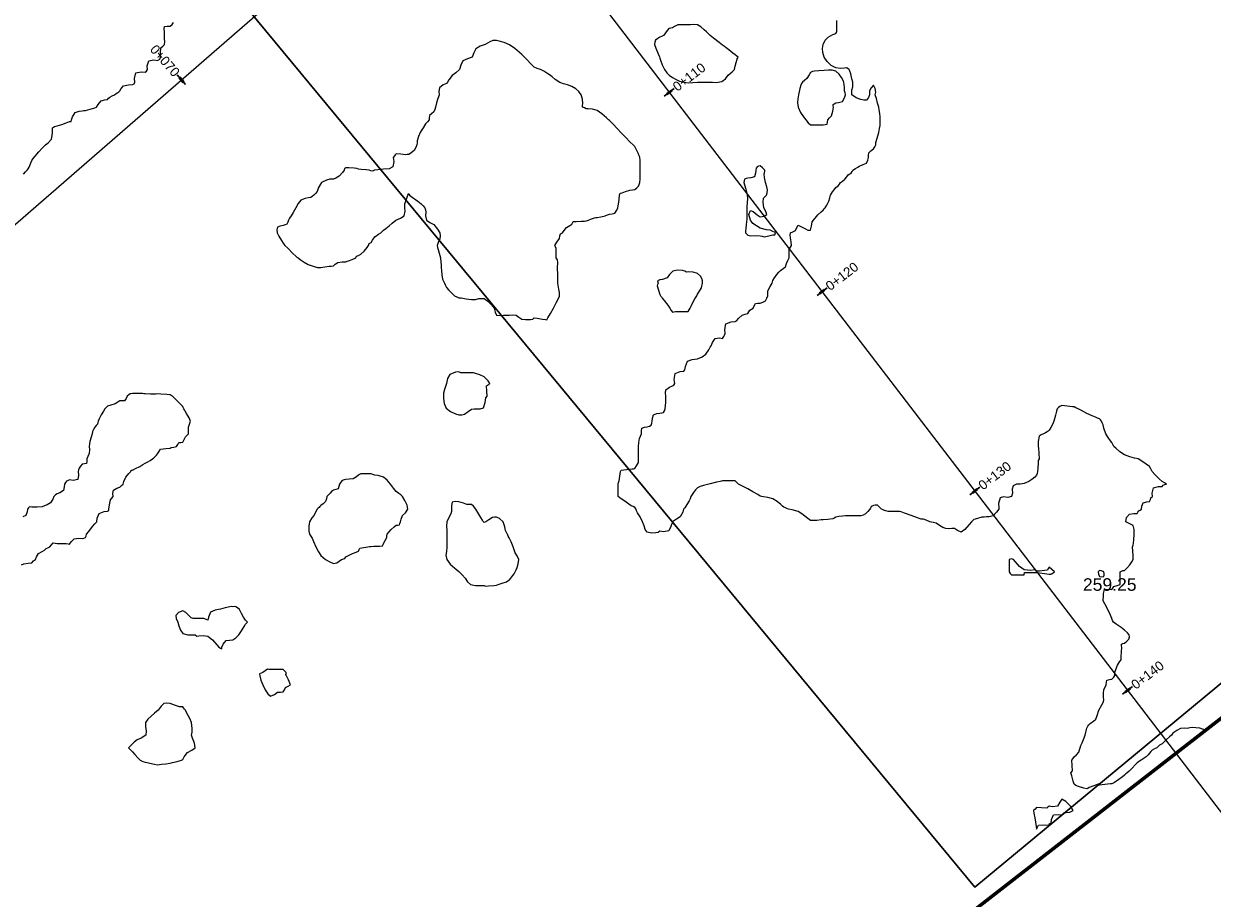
# Model space of a CAD drawing. Header units: millimetres. Extents: x -1567 to 968, y -503 to 481.
# Tile 18 of 49: x -835 to -787, y -79 to -44. Entities that reach past the tile are written whole.
import ezdxf

# ---------------------------------------------------------------- set-up
doc = ezdxf.new("R2010")
doc.units = ezdxf.units.MM
doc.layers.get('0').update_dxf_attribs({"lineweight": 0})
doc.layers.add('C-ROAD', color=7, linetype='Continuous', lineweight=0)
for name, color, linetype in [('C-ROAD-STAN-MAJR', 11, 'Continuous'), ('C-ROAD-TEXT', 11, 'Continuous'), ('C-TOPO', 7, 'Continuous'), ('C-TOPO-TEXT', 7, 'Continuous')]:
    doc.layers.add(name, color=color, linetype=linetype)
doc.styles.get("Standard").update_dxf_attribs({"font": 'arial.ttf'})

msp = doc.modelspace()

# ---------------------------------------------------------------- linework, layer by layer
at = {"color": 30, "lineweight": 60, "flags": 128}
msp.add_lwpolyline([(-739.475, -30.761), (-741.035, -32.188), (-760.565, -48.848), (-784.988, -69.873), (-806.899, -86.9), (-832.483, -99.731), (-840.842, -103.021), (-855.486, -107.455), (-868.11, -110.379), (-867.075, -85.675), (-866.715, -66.449), (-865.48, -31.795), (-864.136, 10.372), (-863.462, 35.193), (-862.677, 58.462), (-845.256, 59.933), (-830.634, 63.621), (-820.439, 67.012)], dxfattribs=at)
at = {"color": 6, "lineweight": 30}
msp.add_lwpolyline([(-799.395, 41.6), (-856.812, -5.946), (-796.924, -78.268), (-739.507, -30.722)], close=True, dxfattribs=at)
at = {"layer": 'C-ROAD', "color": 8, "linetype": 'Continuous', "lineweight": 13, "flags": 128}
for points in [[(-876.021, 40.68), (-775.646, -90.25)], [(-876.021, 40.68), (-775.646, -90.25)], [(-881.356, -92.031), (-769.343, 5.309)]]:
    msp.add_lwpolyline(points, dxfattribs=at)
at = {"layer": 'C-ROAD-STAN-MAJR', "color": 14, "linetype": 'Continuous', "lineweight": 30, "true_color": 0xa50000}
for p, q in [((-828.355, -46.304), (-828.683, -45.927)), ((-809.294, -46.77), (-808.897, -46.466)), ((-803.209, -54.706), (-802.813, -54.402)), ((-797.125, -62.643), (-796.728, -62.338)), ((-791.041, -70.579), (-790.644, -70.275))]:
    msp.add_line(p, q, dxfattribs=at)
at = {"layer": 'C-ROAD-TEXT', "color": 1, "linetype": 'Continuous', "lineweight": 50}
for p, q in [((-828.437, -46.21), (-828.601, -46.021)), ((-809.194, -46.694), (-808.996, -46.542)), ((-803.11, -54.63), (-802.912, -54.478)), ((-797.026, -62.567), (-796.828, -62.414)), ((-790.942, -70.503), (-790.744, -70.351))]:
    msp.add_line(p, q, dxfattribs=at)
at = {"layer": 'C-TOPO', "color": 7, "linetype": 'Continuous', "lineweight": 9, "flags": 128}
for points in [[(-834.809, -49.872), (-834.732, -49.781), (-834.665, -49.714), (-834.622, -49.658), (-834.582, -49.6), (-834.522, -49.463), (-834.468, -49.336), (-834.423, -49.258), (-834.343, -49.157), (-834.197, -48.985), (-834.048, -48.832), (-833.968, -48.754), (-833.927, -48.714), (-833.827, -48.63), (-833.697, -48.485), (-833.659, -48.334), (-833.651, -48.214), (-833.657, -48.117), (-833.651, -48.031), (-833.57, -47.984), (-833.468, -47.948), (-833.374, -47.925), (-833.28, -47.902), (-833.108, -47.833), (-832.968, -47.776), (-832.906, -47.776), (-832.893, -47.714), (-832.854, -47.594), (-832.755, -47.427), (-832.589, -47.366), (-832.468, -47.353), (-832.405, -47.346), (-832.342, -47.339), (-832.15, -47.288), (-831.968, -47.238), (-831.904, -47.214), (-831.836, -47.104), (-831.72, -46.962), (-831.575, -46.917), (-831.468, -46.899), (-831.419, -46.856), (-831.37, -46.812), (-831.277, -46.764), (-831.178, -46.714), (-831.111, -46.668), (-831.054, -46.628), (-831.01, -46.596), (-830.968, -46.562), (-830.916, -46.471), (-830.823, -46.359), (-830.623, -46.322), (-830.468, -46.312), (-830.399, -46.283), (-830.37, -46.214), (-830.384, -46.062), (-830.333, -45.848), (-830.12, -45.798), (-829.968, -45.812), (-829.905, -45.777), (-829.87, -45.714), (-829.877, -45.566), (-829.819, -45.363), (-829.615, -45.324), (-829.468, -45.345), (-829.384, -45.298), (-829.349, -45.214), (-829.352, -45.039), (-829.341, -44.841), (-829.263, -44.777), (-829.186, -44.714), (-829.181, -44.611), (-829.191, -44.491), (-829.191, -44.352), (-829.191, -44.214), (-829.204, -44.09), (-829.191, -43.991), (-829.083, -43.982), (-828.968, -43.985), (-828.892, -43.915), (-828.838, -43.844)], [(-787.723, -71.998), (-787.751, -71.997), (-787.86, -71.969), (-787.968, -71.938), (-788.129, -71.915), (-788.278, -71.903), (-788.373, -71.923), (-788.468, -71.946), (-788.587, -71.938), (-788.736, -71.946), (-788.882, -72.023), (-788.968, -72.086), (-789.045, -72.137), (-789.101, -72.214), (-789.181, -72.281), (-789.299, -72.383), (-789.4, -72.489), (-789.468, -72.561), (-789.52, -72.585), (-789.572, -72.61), (-789.623, -72.659), (-789.681, -72.714), (-789.776, -72.761), (-789.872, -72.81), (-789.921, -72.869), (-789.968, -72.931), (-790.032, -72.997), (-790.11, -73.071), (-790.219, -73.152), (-790.309, -73.214), (-790.365, -73.243), (-790.414, -73.268), (-790.468, -73.318), (-790.538, -73.394), (-790.659, -73.523), (-790.787, -73.644), (-790.864, -73.714), (-790.922, -73.76), (-790.968, -73.802), (-791.051, -73.868), (-791.2, -73.981), (-791.367, -74.093), (-791.468, -74.156), (-791.531, -74.15), (-791.646, -74.163), (-791.854, -74.187), (-791.968, -74.2), (-792.014, -74.168), (-792.193, -74.233), (-792.38, -74.302), (-792.424, -74.33), (-792.468, -74.355), (-792.586, -74.32), (-792.793, -74.252), (-792.908, -74.214), (-792.968, -74.162), (-793.006, -74.045), (-793.071, -73.833), (-793.104, -73.714), (-793.043, -73.639), (-793.053, -73.424), (-793.065, -73.214), (-793.024, -73.157), (-792.998, -73.117), (-792.968, -73.072), (-792.885, -72.991), (-792.792, -72.89), (-792.763, -72.803), (-792.738, -72.714), (-792.7, -72.622), (-792.658, -72.524), (-792.6, -72.389), (-792.534, -72.214), (-792.493, -72.046), (-792.468, -71.933), (-792.428, -71.858), (-792.387, -71.795), (-792.337, -71.753), (-792.285, -71.714), (-792.205, -71.658), (-792.11, -71.572), (-792.06, -71.43), (-791.987, -71.214), (-791.872, -71.003), (-791.801, -70.881), (-791.797, -70.798), (-791.799, -70.714), (-791.798, -70.559), (-791.788, -70.394), (-791.743, -70.303), (-791.696, -70.214), (-791.686, -70.108), (-791.665, -70.017), (-791.57, -69.999), (-791.468, -69.986), (-791.396, -69.906), (-791.349, -69.832), (-791.348, -69.773), (-791.349, -69.714), (-791.316, -69.595), (-791.253, -69.429), (-791.161, -69.297), (-791.096, -69.214), (-791.094, -69.15), (-791.096, -69.085), (-791.086, -68.899), (-791.076, -68.714), (-791.085, -68.651), (-791.088, -68.594), (-791.032, -68.568), (-790.968, -68.543), (-790.879, -68.475), (-790.792, -68.39), (-790.775, -68.302), (-790.782, -68.214), (-790.855, -68.132), (-790.968, -68.035), (-791.107, -67.932), (-791.299, -67.796), (-791.407, -67.714), (-791.44, -67.642), (-791.468, -67.566), (-791.526, -67.436), (-791.631, -67.214), (-791.752, -66.99), (-791.82, -66.862), (-791.816, -66.788), (-791.804, -66.714), (-791.81, -66.575), (-791.767, -66.414), (-791.601, -66.396), (-791.468, -66.414), (-791.427, -66.356), (-791.387, -66.295), (-791.265, -66.258), (-791.143, -66.214), (-791.136, -66.131), (-791.143, -66.038), (-791.147, -65.867), (-791.143, -65.714), (-791.084, -65.677), (-791.029, -65.652), (-790.968, -65.652), (-790.879, -65.564), (-790.754, -65.428), (-790.672, -65.307), (-790.622, -65.214), (-790.619, -65.137), (-790.622, -65.059), (-790.636, -64.885), (-790.647, -64.714), (-790.629, -64.643), (-790.61, -64.572), (-790.594, -64.44), (-790.585, -64.214), (-790.578, -64.022), (-790.622, -63.868), (-790.781, -63.788), (-790.911, -63.714), (-790.883, -63.55), (-790.767, -63.415), (-790.591, -63.383), (-790.468, -63.389), (-790.433, -63.337), (-790.399, -63.282), (-790.345, -63.248), (-790.293, -63.214), (-790.275, -63.099), (-790.223, -62.958), (-790.083, -62.923), (-789.968, -62.913), (-789.935, -62.836), (-789.914, -62.767), (-789.851, -62.714), (-789.863, -62.571), (-789.815, -62.367), (-789.612, -62.308), (-789.468, -62.313), (-789.424, -62.258), (-789.361, -62.238), (-789.301, -62.214), (-789.37, -62.172), (-789.468, -62.115), (-789.581, -62.009), (-789.758, -61.834), (-789.87, -61.714), (-789.917, -61.614), (-789.968, -61.517), (-790.103, -61.418), (-790.313, -61.283), (-790.424, -61.214), (-790.487, -61.195), (-790.571, -61.181), (-790.759, -61.137), (-790.968, -61.056), (-791.158, -60.929), (-791.313, -60.792), (-791.389, -60.714), (-791.43, -60.641), (-791.468, -60.566), (-791.524, -60.493), (-791.622, -60.362), (-791.712, -60.214), (-791.788, -59.995), (-791.82, -59.861), (-791.855, -59.782), (-791.889, -59.714), (-791.927, -59.662), (-791.968, -59.614), (-792.04, -59.587), (-792.124, -59.558), (-792.252, -59.501), (-792.468, -59.399), (-792.684, -59.284), (-792.812, -59.214), (-792.901, -59.174), (-792.968, -59.146), (-793.035, -59.146), (-793.148, -59.129), (-793.352, -59.097), (-793.468, -59.081), (-793.548, -59.133), (-793.599, -59.169), (-793.65, -59.214), (-793.676, -59.319), (-793.709, -59.473), (-793.751, -59.614), (-793.783, -59.714), (-793.806, -59.782), (-793.832, -59.85), (-793.901, -59.966), (-793.968, -60.07), (-794.005, -60.105), (-794.044, -60.137), (-794.108, -60.172), (-794.187, -60.214), (-794.28, -60.253), (-794.37, -60.311), (-794.4, -60.525), (-794.409, -60.714), (-794.394, -60.788), (-794.378, -61.001), (-794.364, -61.214), (-794.404, -61.278), (-794.409, -61.387), (-794.419, -61.587), (-794.426, -61.714), (-794.443, -61.793), (-794.468, -61.867), (-794.541, -61.943), (-794.651, -62.031), (-794.778, -62.11), (-794.968, -62.194), (-795.121, -62.215), (-795.272, -62.22), (-795.399, -62.283), (-795.439, -62.423), (-795.421, -62.581), (-795.462, -62.714), (-795.609, -62.751), (-795.785, -62.729), (-795.923, -62.759), (-795.981, -62.985), (-795.968, -63.144), (-795.972, -63.21), (-796.059, -63.329), (-796.203, -63.479), (-796.35, -63.517), (-796.468, -63.526), (-796.555, -63.532), (-796.642, -63.539), (-796.819, -63.585), (-796.968, -63.627), (-797.01, -63.672), (-797.063, -63.714), (-797.149, -63.821), (-797.321, -64.018), (-797.468, -64.132), (-797.612, -64.067), (-797.733, -63.979), (-797.849, -63.982), (-797.968, -63.993), (-798.086, -63.978), (-798.2, -63.945), (-798.33, -63.865), (-798.468, -63.778), (-798.591, -63.743), (-798.717, -63.714), (-798.869, -63.654), (-798.968, -63.613), (-799.018, -63.613), (-799.068, -63.613), (-799.207, -63.564), (-799.468, -63.468), (-799.728, -63.368), (-799.866, -63.315), (-799.917, -63.31), (-799.968, -63.306), (-800.172, -63.307), (-800.376, -63.306), (-800.468, -63.275), (-800.526, -63.271), (-800.579, -63.247), (-800.642, -63.214), (-800.721, -63.133), (-800.809, -63.054), (-800.894, -63.057), (-800.968, -63.071), (-801.013, -63.096), (-801.055, -63.126), (-801.084, -63.169), (-801.111, -63.214), (-801.182, -63.301), (-801.279, -63.403), (-801.37, -63.447), (-801.468, -63.475), (-801.579, -63.479), (-801.706, -63.475), (-801.84, -63.475), (-801.968, -63.475), (-802.081, -63.48), (-802.193, -63.489), (-802.348, -63.512), (-802.468, -63.534), (-802.524, -63.568), (-802.581, -63.601), (-802.78, -63.62), (-802.968, -63.635), (-803.041, -63.641), (-803.222, -63.661), (-803.468, -63.659), (-803.583, -63.586), (-803.691, -63.491), (-803.813, -63.401), (-803.968, -63.313), (-804.2, -63.245), (-804.349, -63.214), (-804.409, -63.19), (-804.468, -63.163), (-804.527, -63.131), (-804.587, -63.095), (-804.655, -63.031), (-804.794, -62.912), (-804.968, -62.804), (-805.163, -62.745), (-805.337, -62.719), (-805.415, -62.714), (-805.468, -62.693), (-805.563, -62.637), (-805.767, -62.519), (-805.968, -62.405), (-806.202, -62.285), (-806.34, -62.214), (-806.411, -62.143), (-806.468, -62.087), (-806.528, -62.087), (-806.59, -62.092), (-806.781, -62.092), (-806.968, -62.092), (-807.019, -62.101), (-807.071, -62.111), (-807.209, -62.146), (-807.468, -62.212), (-807.729, -62.277), (-807.869, -62.312), (-807.92, -62.337), (-807.968, -62.364), (-808.046, -62.444), (-808.135, -62.546), (-808.186, -62.63), (-808.23, -62.714), (-808.263, -62.799), (-808.297, -62.885), (-808.388, -63.032), (-808.468, -63.155), (-808.521, -63.214), (-808.557, -63.329), (-808.661, -63.521), (-808.81, -63.614), (-808.962, -63.714), (-809.03, -63.907), (-809.109, -64.072), (-809.327, -64.112), (-809.468, -64.095), (-809.54, -64.142), (-809.625, -64.159), (-809.8, -64.171), (-809.968, -64.126), (-810.056, -64.019), (-810.095, -63.88), (-810.153, -63.714), (-810.256, -63.525), (-810.352, -63.36), (-810.395, -63.286), (-810.409, -63.214), (-810.468, -63.145), (-810.53, -63.114), (-810.606, -63.076), (-810.702, -63.011), (-810.862, -62.9), (-810.968, -62.826), (-811.058, -62.769), (-811.128, -62.714), (-811.133, -62.636), (-811.128, -62.554), (-811.129, -62.379), (-811.128, -62.214), (-811.111, -62.151), (-811.094, -62.088), (-811.062, -61.894), (-811.034, -61.714), (-811.014, -61.667), (-810.901, -61.653), (-810.691, -61.627), (-810.57, -61.612), (-810.518, -61.607), (-810.468, -61.599), (-810.394, -61.486), (-810.323, -61.359), (-810.321, -61.287), (-810.324, -61.214), (-810.324, -61.036), (-810.324, -60.858), (-810.325, -60.786), (-810.324, -60.714), (-810.307, -60.566), (-810.281, -60.4), (-810.242, -60.307), (-810.204, -60.214), (-810.203, -60.1), (-810.186, -59.995), (-810.078, -59.956), (-809.968, -59.938), (-809.886, -59.906), (-809.815, -59.867), (-809.787, -59.794), (-809.768, -59.714), (-809.759, -59.597), (-809.717, -59.464), (-809.585, -59.41), (-809.468, -59.392), (-809.391, -59.38), (-809.321, -59.361), (-809.282, -59.293), (-809.252, -59.214), (-809.239, -59.099), (-809.23, -58.952), (-809.226, -58.833), (-809.224, -58.714), (-809.238, -58.582), (-809.224, -58.458), (-809.084, -58.36), (-808.968, -58.309), (-808.907, -58.274), (-808.873, -58.214), (-808.897, -58.053), (-808.863, -57.819), (-808.66, -57.728), (-808.513, -57.714), (-808.468, -57.668), (-808.453, -57.528), (-808.363, -57.319), (-808.185, -57.261), (-807.968, -57.23), (-807.784, -57.149), (-807.641, -57.04), (-807.519, -56.866), (-807.468, -56.762), (-807.42, -56.714), (-807.376, -56.582), (-807.268, -56.413), (-807.094, -56.398), (-806.968, -56.413), (-806.927, -56.346), (-806.899, -56.283), (-806.863, -56.214), (-806.885, -56.062), (-806.845, -55.837), (-806.626, -55.75), (-806.468, -55.74), (-806.412, -55.714), (-806.325, -55.613), (-806.195, -55.487), (-806.067, -55.448), (-805.968, -55.424), (-805.927, -55.361), (-805.887, -55.295), (-805.822, -55.254), (-805.758, -55.214), (-805.714, -55.118), (-805.659, -55.022), (-805.568, -55.015), (-805.468, -55.015), (-805.366, -54.979), (-805.265, -54.917), (-805.203, -54.817), (-805.166, -54.714), (-805.167, -54.614), (-805.166, -54.515), (-805.078, -54.352), (-804.994, -54.214), (-804.981, -54.161), (-804.968, -54.108), (-804.901, -54.003), (-804.809, -53.872), (-804.728, -53.781), (-804.662, -53.714), (-804.606, -53.668), (-804.554, -53.628), (-804.51, -53.595), (-804.468, -53.56), (-804.42, -53.436), (-804.373, -53.309), (-804.343, -53.262), (-804.316, -53.214), (-804.319, -53.048), (-804.316, -52.865), (-804.269, -52.789), (-804.224, -52.714), (-804.242, -52.569), (-804.268, -52.413), (-804.279, -52.308), (-804.268, -52.214), (-804.173, -52.169), (-804.063, -52.119), (-804.015, -52.005), (-803.968, -51.913), (-803.849, -51.956), (-803.672, -52.053), (-803.573, -52.108), (-803.519, -52.112), (-803.468, -52.108), (-803.436, -51.942), (-803.407, -51.775), (-803.352, -51.714), (-803.291, -51.631), (-803.183, -51.499), (-803.051, -51.381), (-802.968, -51.312), (-802.927, -51.254), (-802.886, -51.214), (-802.82, -51.106), (-802.734, -50.947), (-802.697, -50.814), (-802.673, -50.714), (-802.637, -50.648), (-802.598, -50.584), (-802.534, -50.496), (-802.468, -50.412), (-802.408, -50.372), (-802.35, -50.332), (-802.313, -50.273), (-802.277, -50.214), (-802.202, -50.155), (-802.104, -50.077), (-802.026, -49.98), (-801.968, -49.904), (-801.908, -49.868), (-801.85, -49.832), (-801.815, -49.773), (-801.78, -49.714), (-801.685, -49.652), (-801.587, -49.594), (-801.528, -49.56), (-801.468, -49.527), (-801.368, -49.495), (-801.247, -49.434), (-801.186, -49.321), (-801.155, -49.214), (-801.155, -49.12), (-801.15, -49.031), (-801.064, -48.947), (-800.968, -48.866), (-800.908, -48.782), (-800.866, -48.714), (-800.864, -48.661), (-800.863, -48.609), (-800.818, -48.444), (-800.756, -48.214), (-800.718, -48.063), (-800.694, -47.939), (-800.69, -47.827), (-800.694, -47.714), (-800.701, -47.591), (-800.713, -47.459), (-800.733, -47.321), (-800.751, -47.214), (-800.773, -47.128), (-800.797, -47.043), (-800.849, -46.869), (-800.893, -46.714), (-800.879, -46.662), (-800.865, -46.611), (-800.898, -46.468), (-800.968, -46.332), (-801.059, -46.436), (-801.118, -46.564), (-801.118, -46.639), (-801.118, -46.714), (-801.167, -46.826), (-801.247, -46.935), (-801.353, -46.933), (-801.468, -46.898), (-801.646, -46.836), (-801.818, -46.714), (-801.824, -46.532), (-801.788, -46.394), (-801.785, -46.304), (-801.788, -46.214), (-801.819, -46.084), (-801.871, -45.887), (-801.9, -45.781), (-801.925, -45.714), (-801.968, -45.676), (-802.036, -45.646), (-802.114, -45.66), (-802.284, -45.675), (-802.468, -45.646), (-802.641, -45.546), (-802.805, -45.394), (-802.927, -45.214), (-802.985, -45.034), (-802.993, -44.868), (-802.966, -44.716), (-802.89, -44.547), (-802.764, -44.418), (-802.578, -44.31), (-802.468, -44.27), (-802.422, -44.214), (-802.419, -44.138), (-802.418, -43.965), (-802.422, -43.76)], [(-834.886, -65.425), (-834.79, -65.392), (-834.615, -65.37), (-834.468, -65.353), (-834.409, -65.272), (-834.329, -65.214), (-834.287, -65.116), (-834.203, -64.978), (-834.065, -64.894), (-833.968, -64.853), (-833.899, -64.783), (-833.834, -64.753), (-833.757, -64.714), (-833.694, -64.63), (-833.628, -64.554), (-833.55, -64.562), (-833.468, -64.58), (-833.281, -64.58), (-833.101, -64.58), (-833.033, -64.598), (-832.968, -64.609), (-832.905, -64.512), (-832.793, -64.389), (-832.608, -64.374), (-832.468, -64.388), (-832.398, -64.372), (-832.335, -64.347), (-832.313, -64.283), (-832.294, -64.214), (-832.207, -64.099), (-832.055, -63.907), (-831.968, -63.797), (-831.925, -63.756), (-831.884, -63.714), (-831.871, -63.578), (-831.796, -63.385), (-831.599, -63.308), (-831.468, -63.297), (-831.413, -63.268), (-831.408, -63.214), (-831.378, -63.039), (-831.338, -62.843), (-831.287, -62.779), (-831.238, -62.714), (-831.244, -62.596), (-831.227, -62.455), (-831.085, -62.375), (-830.968, -62.339), (-830.905, -62.276), (-830.843, -62.214), (-830.81, -62.11), (-830.738, -61.943), (-830.611, -61.795), (-830.526, -61.714), (-830.525, -61.657), (-830.468, -61.657), (-830.341, -61.598), (-830.168, -61.513), (-830.051, -61.441), (-829.968, -61.388), (-829.909, -61.36), (-829.849, -61.332), (-829.759, -61.275), (-829.668, -61.214), (-829.612, -61.169), (-829.559, -61.123), (-829.512, -61.069), (-829.468, -61.014), (-829.421, -60.926), (-829.349, -60.832), (-829.142, -60.799), (-828.968, -60.787), (-828.923, -60.759), (-828.825, -60.744), (-828.708, -60.714), (-828.662, -60.634), (-828.622, -60.56), (-828.545, -60.556), (-828.468, -60.551), (-828.41, -60.445), (-828.354, -60.328), (-828.292, -60.271), (-828.236, -60.214), (-828.236, -60.097), (-828.236, -59.945), (-828.191, -59.828), (-828.16, -59.714), (-828.214, -59.582), (-828.31, -59.41), (-828.365, -59.316), (-828.393, -59.264), (-828.42, -59.214), (-828.444, -59.167), (-828.468, -59.122), (-828.575, -59.013), (-828.768, -58.821), (-828.877, -58.714), (-828.922, -58.688), (-828.968, -58.666), (-829.102, -58.652), (-829.338, -58.631), (-829.468, -58.62), (-829.542, -58.64), (-829.753, -58.632), (-829.968, -58.623), (-830.018, -58.618), (-830.068, -58.614), (-830.269, -58.613), (-830.468, -58.614), (-830.558, -58.623), (-830.613, -58.662), (-830.674, -58.714), (-830.723, -58.806), (-830.784, -58.897), (-830.874, -58.9), (-830.968, -58.897), (-831.055, -58.954), (-831.158, -59.024), (-831.334, -59.078), (-831.468, -59.114), (-831.517, -59.165), (-831.568, -59.214), (-831.627, -59.306), (-831.72, -59.462), (-831.796, -59.616), (-831.838, -59.714), (-831.847, -59.77), (-831.856, -59.825), (-831.907, -59.882), (-831.968, -59.95), (-832.018, -60.047), (-832.054, -60.128), (-832.07, -60.214), (-832.111, -60.354), (-832.159, -60.523), (-832.176, -60.618), (-832.189, -60.714), (-832.184, -60.844), (-832.189, -60.993), (-832.241, -61.116), (-832.288, -61.214), (-832.286, -61.307), (-832.292, -61.39), (-832.375, -61.408), (-832.468, -61.423), (-832.541, -61.505), (-832.596, -61.586), (-832.615, -61.649), (-832.63, -61.714), (-832.612, -61.856), (-832.647, -62.035), (-832.827, -62.069), (-832.968, -62.052), (-833.03, -62.07), (-833.088, -62.094), (-833.136, -62.148), (-833.18, -62.214), (-833.184, -62.327), (-833.212, -62.47), (-833.354, -62.563), (-833.468, -62.609), (-833.535, -62.646), (-833.601, -62.714), (-833.641, -62.813), (-833.726, -62.956), (-833.868, -63.041), (-833.968, -63.08), (-834.058, -63.124), (-834.263, -63.13), (-834.468, -63.133), (-834.562, -63.119), (-834.602, -63.161), (-834.642, -63.214), (-834.663, -63.326), (-834.719, -63.463), (-834.837, -63.518)]]:
    msp.add_lwpolyline(points, dxfattribs=at)
for points in [[(-806.389, -45.293), (-806.384, -45.282), (-806.366, -45.242), (-806.356, -45.214), (-806.405, -45.175), (-806.468, -45.131), (-806.564, -45.057), (-806.727, -44.931), (-806.831, -44.851), (-806.9, -44.796), (-806.968, -44.741), (-807.103, -44.637), (-807.328, -44.464), (-807.468, -44.353), (-807.538, -44.284), (-807.608, -44.214), (-807.698, -44.131), (-807.842, -44.009), (-807.968, -43.928), (-808.12, -43.918), (-808.249, -43.932), (-808.359, -43.933), (-808.468, -43.932), (-808.604, -43.925), (-808.749, -43.932), (-808.879, -43.995), (-808.968, -44.049), (-809.038, -44.061), (-809.105, -44.077), (-809.159, -44.138), (-809.217, -44.214), (-809.273, -44.288), (-809.329, -44.353), (-809.397, -44.39), (-809.468, -44.425), (-809.555, -44.478), (-809.639, -44.542), (-809.673, -44.625), (-809.688, -44.714), (-809.634, -44.856), (-809.535, -45.081), (-809.482, -45.2), (-809.468, -45.252), (-809.443, -45.338), (-809.377, -45.523), (-809.281, -45.714), (-809.188, -45.843), (-809.097, -45.934), (-808.968, -46.027), (-808.824, -46.113), (-808.685, -46.17), (-808.507, -46.214), (-808.322, -46.234), (-808.159, -46.227), (-807.968, -46.219), (-807.742, -46.219), (-807.554, -46.219), (-807.468, -46.218), (-807.373, -46.214), (-807.231, -46.222), (-806.996, -46.186), (-806.86, -46.078), (-806.743, -45.938), (-806.584, -45.796), (-806.496, -45.714), (-806.48, -45.647), (-806.468, -45.577), (-806.427, -45.429), (-806.389, -45.293)], [(-810.262, -49.214), (-810.266, -49.198), (-810.288, -49.147), (-810.338, -49.037), (-810.415, -48.88), (-810.468, -48.775), (-810.53, -48.714), (-810.645, -48.598), (-810.853, -48.39), (-810.968, -48.275), (-811.026, -48.214), (-811.143, -48.088), (-811.354, -47.863), (-811.468, -47.741), (-811.514, -47.714), (-811.595, -47.632), (-811.775, -47.47), (-811.968, -47.34), (-812.154, -47.292), (-812.323, -47.281), (-812.401, -47.281), (-812.468, -47.232), (-812.544, -47.214), (-812.544, -47.138), (-812.541, -47.06), (-812.553, -46.892), (-812.607, -46.714), (-812.698, -46.583), (-812.812, -46.485), (-812.968, -46.389), (-813.142, -46.317), (-813.303, -46.28), (-813.454, -46.228), (-813.636, -46.109), (-813.761, -46.007), (-813.863, -45.926), (-813.968, -45.85), (-814.09, -45.779), (-814.22, -45.714), (-814.347, -45.666), (-814.468, -45.61), (-814.601, -45.489), (-814.77, -45.314), (-814.864, -45.214), (-814.916, -45.161), (-814.968, -45.11), (-815.057, -45.027), (-815.24, -44.873), (-815.454, -44.728), (-815.673, -44.635), (-815.867, -44.579), (-815.968, -44.557), (-816.047, -44.552), (-816.125, -44.557), (-816.236, -44.614), (-816.426, -44.714), (-816.626, -44.781), (-816.802, -44.88), (-816.871, -45.048), (-816.941, -45.214), (-817.13, -45.286), (-817.319, -45.363), (-817.389, -45.531), (-817.449, -45.714), (-817.589, -45.839), (-817.735, -45.947), (-817.867, -46.118), (-817.929, -46.214), (-817.968, -46.27), (-818.092, -46.324), (-818.248, -46.434), (-818.267, -46.59), (-818.256, -46.714), (-818.283, -46.791), (-818.314, -46.868), (-818.357, -47.036), (-818.403, -47.214), (-818.431, -47.306), (-818.468, -47.392), (-818.558, -47.469), (-818.641, -47.541), (-818.651, -47.627), (-818.66, -47.714), (-818.725, -47.789), (-818.806, -47.876), (-818.899, -48.032), (-818.968, -48.154), (-819.016, -48.214), (-819.072, -48.372), (-819.131, -48.551), (-819.135, -48.633), (-819.141, -48.714), (-819.182, -48.812), (-819.253, -48.929), (-819.373, -49.031), (-819.468, -49.093), (-819.524, -49.099), (-819.581, -49.101), (-819.776, -49.083), (-819.968, -49.068), (-820.006, -49.103), (-820.04, -49.141), (-820.086, -49.214), (-820.06, -49.366), (-820.094, -49.588), (-820.253, -49.661), (-820.468, -49.677), (-820.699, -49.704), (-820.824, -49.714), (-820.874, -49.737), (-820.924, -49.757), (-820.979, -49.737), (-821.038, -49.714), (-821.156, -49.704), (-821.358, -49.689), (-821.468, -49.681), (-821.53, -49.651), (-821.645, -49.643), (-821.854, -49.629), (-821.968, -49.623), (-822.026, -49.656), (-822.039, -49.714), (-822.109, -49.811), (-822.231, -49.95), (-822.368, -50.034), (-822.468, -50.078), (-822.536, -50.078), (-822.604, -50.078), (-822.739, -50.109), (-822.939, -50.214), (-823.059, -50.412), (-823.116, -50.565), (-823.18, -50.646), (-823.242, -50.714), (-823.312, -50.769), (-823.372, -50.81), (-823.468, -50.821), (-823.585, -50.841), (-823.766, -50.916), (-823.868, -51.043), (-823.959, -51.214), (-824.075, -51.402), (-824.152, -51.53), (-824.212, -51.63), (-824.26, -51.714), (-824.286, -51.792), (-824.318, -51.864), (-824.389, -51.897), (-824.468, -51.921), (-824.58, -51.943), (-824.693, -51.989), (-824.719, -52.094), (-824.707, -52.214), (-824.641, -52.344), (-824.531, -52.524), (-824.468, -52.622), (-824.435, -52.668), (-824.4, -52.714), (-824.286, -52.829), (-824.084, -53.031), (-823.968, -53.146), (-823.918, -53.18), (-823.868, -53.214), (-823.792, -53.27), (-823.637, -53.377), (-823.468, -53.474), (-823.23, -53.557), (-823.094, -53.588), (-823.031, -53.595), (-822.968, -53.598), (-822.81, -53.572), (-822.639, -53.543), (-822.552, -53.54), (-822.468, -53.53), (-822.391, -53.462), (-822.295, -53.387), (-822.116, -53.369), (-821.968, -53.367), (-821.913, -53.346), (-821.859, -53.323), (-821.715, -53.268), (-821.579, -53.214), (-821.543, -53.139), (-821.468, -53.118), (-821.379, -53.058), (-821.238, -52.944), (-821.123, -52.802), (-821.064, -52.714), (-821.043, -52.639), (-820.968, -52.602), (-820.916, -52.509), (-820.815, -52.367), (-820.672, -52.265), (-820.579, -52.214), (-820.521, -52.161), (-820.468, -52.102), (-820.385, -52.041), (-820.246, -51.936), (-820.132, -51.832), (-819.984, -51.714), (-819.792, -51.632), (-819.644, -51.538), (-819.609, -51.349), (-819.623, -51.214), (-819.624, -51.136), (-819.623, -51.059), (-819.559, -50.877), (-819.497, -50.714), (-819.468, -50.649), (-819.439, -50.714), (-819.325, -50.797), (-819.108, -50.953), (-818.968, -51.059), (-818.889, -51.137), (-818.827, -51.214), (-818.804, -51.301), (-818.79, -51.392), (-818.797, -51.53), (-818.759, -51.714), (-818.629, -51.802), (-818.468, -51.886), (-818.316, -52.061), (-818.23, -52.214), (-818.216, -52.331), (-818.23, -52.452), (-818.289, -52.596), (-818.34, -52.714), (-818.325, -52.797), (-818.3, -52.882), (-818.254, -53.022), (-818.202, -53.214), (-818.187, -53.374), (-818.182, -53.5), (-818.172, -53.607), (-818.161, -53.714), (-818.147, -53.891), (-818.128, -54.054), (-818.085, -54.134), (-818.038, -54.214), (-818.006, -54.303), (-817.968, -54.393), (-817.883, -54.487), (-817.743, -54.626), (-817.647, -54.714), (-817.546, -54.766), (-817.468, -54.798), (-817.377, -54.805), (-817.181, -54.837), (-816.968, -54.871), (-816.889, -54.873), (-816.811, -54.871), (-816.676, -54.833), (-816.468, -54.828), (-816.32, -54.927), (-816.171, -55.083), (-816.07, -55.214), (-816.021, -55.367), (-815.968, -55.486), (-815.833, -55.503), (-815.696, -55.486), (-815.582, -55.486), (-815.468, -55.486), (-815.338, -55.477), (-815.191, -55.491), (-815.08, -55.573), (-814.968, -55.656), (-814.815, -55.669), (-814.625, -55.662), (-814.528, -55.654), (-814.468, -55.599), (-814.35, -55.614), (-814.137, -55.644), (-814.021, -55.66), (-813.968, -55.672), (-813.924, -55.598), (-813.824, -55.424), (-813.709, -55.214), (-813.599, -55.005), (-813.509, -54.827), (-813.468, -54.737), (-813.465, -54.663), (-813.468, -54.589), (-813.493, -54.453), (-813.527, -54.214), (-813.532, -54.026), (-813.529, -53.852), (-813.527, -53.772), (-813.538, -53.714), (-813.538, -53.602), (-813.537, -53.398), (-813.538, -53.284), (-813.592, -53.214), (-813.591, -53.031), (-813.592, -52.838), (-813.624, -52.775), (-813.652, -52.714), (-813.566, -52.584), (-813.468, -52.438), (-813.446, -52.331), (-813.431, -52.25), (-813.34, -52.214), (-813.283, -52.122), (-813.188, -51.994), (-813.059, -51.916), (-812.968, -51.87), (-812.944, -51.814), (-812.92, -51.762), (-812.804, -51.756), (-812.597, -51.754), (-812.468, -51.751), (-812.389, -51.735), (-812.311, -51.714), (-812.184, -51.659), (-812.071, -51.61), (-812.02, -51.605), (-811.968, -51.601), (-811.822, -51.571), (-811.65, -51.532), (-811.559, -51.498), (-811.468, -51.464), (-811.362, -51.45), (-811.258, -51.423), (-811.184, -51.316), (-811.137, -51.214), (-811.123, -51.142), (-811.112, -51.069), (-811.095, -50.884), (-811.078, -50.714), (-811.045, -50.637), (-810.968, -50.62), (-810.833, -50.573), (-810.665, -50.517), (-810.563, -50.502), (-810.468, -50.482), (-810.388, -50.421), (-810.325, -50.356), (-810.291, -50.287), (-810.265, -50.214), (-810.258, -50.082), (-810.255, -49.927), (-810.254, -49.82), (-810.255, -49.714), (-810.255, -49.569), (-810.256, -49.425), (-810.254, -49.318), (-810.262, -49.214)], [(-802.149, -46.214), (-802.16, -46.185), (-802.187, -46.123), (-802.237, -46.026), (-802.325, -45.901), (-802.468, -45.781), (-802.614, -45.735), (-802.753, -45.742), (-802.927, -45.755), (-803.137, -45.763), (-803.316, -45.777), (-803.396, -45.785), (-803.468, -45.822), (-803.53, -45.925), (-803.62, -46.062), (-803.714, -46.151), (-803.788, -46.214), (-803.823, -46.269), (-803.854, -46.327), (-803.895, -46.463), (-803.946, -46.714), (-803.971, -46.875), (-803.983, -47.031), (-803.957, -47.214), (-803.87, -47.418), (-803.752, -47.595), (-803.661, -47.714), (-803.558, -47.832), (-803.468, -47.906), (-803.375, -47.913), (-803.276, -47.906), (-803.117, -47.907), (-802.968, -47.906), (-802.88, -47.899), (-802.803, -47.879), (-802.787, -47.8), (-802.776, -47.714), (-802.709, -47.639), (-802.634, -47.548), (-802.585, -47.366), (-802.557, -47.214), (-802.567, -47.159), (-802.574, -47.108), (-802.526, -47.071), (-802.468, -47.038), (-802.354, -47.026), (-802.202, -46.979), (-802.114, -46.837), (-802.076, -46.714), (-802.094, -46.639), (-802.118, -46.564), (-802.115, -46.43), (-802.149, -46.214)], [(-805.31, -49.872), (-805.309, -49.86), (-805.303, -49.828), (-805.292, -49.772), (-805.289, -49.714), (-805.375, -49.619), (-805.468, -49.543), (-805.535, -49.555), (-805.599, -49.582), (-805.629, -49.644), (-805.652, -49.714), (-805.654, -49.838), (-805.696, -49.986), (-805.844, -50.027), (-805.968, -50.03), (-806.038, -50.053), (-806.099, -50.082), (-806.118, -50.145), (-806.126, -50.214), (-806.098, -50.299), (-806.041, -50.474), (-805.995, -50.686), (-805.984, -50.861), (-805.993, -51.002), (-806.002, -51.18), (-806.002, -51.361), (-806.002, -51.505), (-806.008, -51.673), (-806.026, -51.878), (-806.046, -52.049), (-806.056, -52.126), (-806.056, -52.214), (-806.016, -52.258), (-805.968, -52.302), (-805.913, -52.316), (-805.857, -52.325), (-805.668, -52.324), (-805.468, -52.325), (-805.391, -52.347), (-805.315, -52.367), (-805.132, -52.33), (-804.968, -52.292), (-804.89, -52.292), (-804.863, -52.214), (-804.91, -52.187), (-804.968, -52.16), (-805.02, -52.133), (-805.073, -52.108), (-805.218, -52.09), (-805.468, -52.02), (-805.626, -51.939), (-805.766, -51.839), (-805.865, -51.714), (-805.92, -51.477), (-805.865, -51.317), (-805.749, -51.361), (-805.596, -51.49), (-805.468, -51.57), (-805.311, -51.552), (-805.203, -51.478), (-805.246, -51.363), (-805.329, -51.214), (-805.352, -50.997), (-805.346, -50.836), (-805.287, -50.775), (-805.225, -50.714), (-805.194, -50.618), (-805.18, -50.502), (-805.215, -50.38), (-805.268, -50.214), (-805.298, -50.011), (-805.31, -49.872)], [(-807.765, -54.214), (-807.767, -54.18), (-807.775, -54.118), (-807.799, -54.035), (-807.855, -53.939), (-807.968, -53.836), (-808.143, -53.776), (-808.324, -53.768), (-808.41, -53.772), (-808.468, -53.732), (-808.567, -53.718), (-808.769, -53.705), (-808.95, -53.732), (-809.078, -53.865), (-809.182, -54), (-809.357, -54.067), (-809.468, -54.089), (-809.556, -54.126), (-809.542, -54.214), (-809.557, -54.264), (-809.572, -54.318), (-809.521, -54.496), (-809.468, -54.666), (-809.437, -54.714), (-809.408, -54.757), (-809.373, -54.808), (-809.295, -54.911), (-809.155, -55.094), (-809.065, -55.214), (-809.013, -55.306), (-808.968, -55.374), (-808.907, -55.36), (-808.843, -55.339), (-808.655, -55.338), (-808.468, -55.339), (-808.403, -55.343), (-808.343, -55.339), (-808.303, -55.283), (-808.265, -55.214), (-808.222, -55.127), (-808.166, -55.016), (-808.071, -54.845), (-807.996, -54.714), (-807.968, -54.655), (-807.913, -54.576), (-807.815, -54.403), (-807.765, -54.214)], [(-816.372, -58.31), (-816.365, -58.301), (-816.336, -58.281), (-816.28, -58.25), (-816.234, -58.214), (-816.303, -58.104), (-816.468, -57.949), (-816.633, -57.869), (-816.809, -57.81), (-816.895, -57.787), (-816.968, -57.787), (-817.181, -57.788), (-817.395, -57.787), (-817.468, -57.741), (-817.611, -57.757), (-817.83, -57.852), (-817.919, -58.01), (-817.968, -58.211), (-818.048, -58.456), (-818.088, -58.594), (-818.088, -58.654), (-818.084, -58.714), (-818.084, -58.813), (-818.063, -59.008), (-817.983, -59.199), (-817.809, -59.331), (-817.602, -59.415), (-817.468, -59.452), (-817.356, -59.456), (-817.247, -59.435), (-817.105, -59.33), (-816.968, -59.227), (-816.866, -59.215), (-816.761, -59.214), (-816.628, -59.217), (-816.495, -59.186), (-816.427, -58.969), (-816.398, -58.783), (-816.343, -58.714), (-816.362, -58.519), (-816.372, -58.31)], [(-819.714, -62.714), (-819.739, -62.684), (-819.787, -62.641), (-819.86, -62.595), (-819.968, -62.512), (-820.078, -62.372), (-820.197, -62.214), (-820.323, -62.059), (-820.468, -61.942), (-820.683, -61.877), (-820.82, -61.861), (-820.894, -61.834), (-820.968, -61.809), (-821.177, -61.805), (-821.373, -61.809), (-821.421, -61.833), (-821.468, -61.861), (-821.547, -61.927), (-821.674, -62.008), (-821.839, -62.026), (-821.968, -62.027), (-822.042, -62.044), (-822.112, -62.069), (-822.169, -62.133), (-822.223, -62.214), (-822.246, -62.311), (-822.278, -62.404), (-822.371, -62.435), (-822.468, -62.458), (-822.538, -62.515), (-822.602, -62.579), (-822.667, -62.644), (-822.723, -62.714), (-822.748, -62.807), (-822.778, -62.904), (-822.879, -62.996), (-822.968, -63.065), (-823.001, -63.106), (-823.035, -63.147), (-823.076, -63.18), (-823.117, -63.214), (-823.161, -63.306), (-823.234, -63.448), (-823.33, -63.562), (-823.422, -63.714), (-823.444, -63.89), (-823.439, -64.092), (-823.424, -64.214), (-823.371, -64.293), (-823.311, -64.371), (-823.258, -64.504), (-823.169, -64.714), (-823.06, -64.917), (-822.968, -65.056), (-822.879, -65.141), (-822.777, -65.214), (-822.606, -65.313), (-822.468, -65.38), (-822.401, -65.369), (-822.335, -65.347), (-822.241, -65.281), (-822.146, -65.214), (-822.07, -65.191), (-822.008, -65.174), (-821.968, -65.116), (-821.862, -65.06), (-821.702, -64.98), (-821.561, -64.921), (-821.468, -64.88), (-821.439, -64.825), (-821.41, -64.772), (-821.25, -64.74), (-821.09, -64.714), (-821.036, -64.706), (-820.982, -64.699), (-820.855, -64.693), (-820.634, -64.681), (-820.51, -64.671), (-820.488, -64.625), (-820.468, -64.575), (-820.406, -64.459), (-820.343, -64.338), (-820.334, -64.275), (-820.324, -64.214), (-820.262, -64.132), (-820.162, -64.02), (-820.05, -63.919), (-819.968, -63.858), (-819.901, -63.852), (-819.837, -63.844), (-819.816, -63.783), (-819.8, -63.714), (-819.77, -63.611), (-819.714, -63.468), (-819.601, -63.357), (-819.508, -63.214), (-819.535, -63.054), (-819.62, -62.864), (-819.714, -62.714)], [(-815.54, -64.214), (-815.546, -64.202), (-815.562, -64.174), (-815.589, -64.123), (-815.616, -64.065), (-815.636, -63.917), (-815.701, -63.714), (-815.85, -63.584), (-815.968, -63.529), (-816.051, -63.531), (-816.134, -63.548), (-816.28, -63.634), (-816.404, -63.714), (-816.468, -63.749), (-816.498, -63.705), (-816.532, -63.649), (-816.596, -63.544), (-816.712, -63.353), (-816.802, -63.214), (-816.889, -63.101), (-816.968, -63.026), (-817.059, -63.022), (-817.156, -63.026), (-817.293, -62.974), (-817.468, -62.919), (-817.62, -62.906), (-817.74, -62.942), (-817.768, -63.081), (-817.759, -63.214), (-817.769, -63.306), (-817.785, -63.397), (-817.856, -63.515), (-817.944, -63.714), (-817.96, -63.885), (-817.952, -64.068), (-817.944, -64.214), (-817.944, -64.343), (-817.944, -64.51), (-817.944, -64.714), (-817.965, -64.9), (-817.985, -65.049), (-817.953, -65.214), (-817.818, -65.398), (-817.626, -65.564), (-817.468, -65.699), (-817.341, -65.83), (-817.222, -65.959), (-817.121, -66.105), (-817.003, -66.214), (-816.811, -66.249), (-816.582, -66.252), (-816.468, -66.248), (-816.405, -66.276), (-816.291, -66.267), (-816.083, -66.248), (-815.968, -66.237), (-815.904, -66.214), (-815.748, -66.16), (-815.581, -66.101), (-815.523, -66.071), (-815.468, -66.037), (-815.397, -65.955), (-815.322, -65.86), (-815.272, -65.788), (-815.227, -65.714), (-815.187, -65.628), (-815.15, -65.532), (-815.104, -65.394), (-815.081, -65.214), (-815.145, -65.077), (-815.223, -64.958), (-815.265, -64.837), (-815.304, -64.714), (-815.392, -64.519), (-815.468, -64.362), (-815.504, -64.288), (-815.54, -64.214)], [(-793.884, -65.798), (-793.879, -65.795), (-793.854, -65.782), (-793.802, -65.75), (-793.761, -65.714), (-793.858, -65.61), (-793.968, -65.522), (-794.002, -65.579), (-794.039, -65.642), (-794.157, -65.661), (-794.356, -65.681), (-794.468, -65.689), (-794.549, -65.633), (-794.703, -65.656), (-794.968, -65.633), (-795.146, -65.496), (-795.311, -65.31), (-795.387, -65.214), (-795.468, -65.189), (-795.558, -65.214), (-795.56, -65.417), (-795.558, -65.624), (-795.558, -65.714), (-795.517, -65.772), (-795.468, -65.828), (-795.413, -65.83), (-795.355, -65.826), (-795.158, -65.829), (-794.968, -65.826), (-794.944, -65.738), (-794.864, -65.733), (-794.683, -65.731), (-794.468, -65.738), (-794.247, -65.759), (-794.055, -65.785), (-793.968, -65.798), (-793.884, -65.798)], [(-791.793, -65.889), (-791.787, -65.88), (-791.78, -65.847), (-791.779, -65.781), (-791.793, -65.714), (-791.886, -65.672), (-791.968, -65.652), (-792.013, -65.714), (-792.001, -65.796), (-791.968, -65.889), (-791.879, -65.904), (-791.793, -65.889)], [(-825.93, -67.751), (-825.925, -67.747), (-825.904, -67.727), (-825.892, -67.714), (-825.926, -67.679), (-825.968, -67.637), (-826.042, -67.513), (-826.125, -67.37), (-826.164, -67.29), (-826.207, -67.214), (-826.283, -67.145), (-826.351, -67.097), (-826.412, -67.094), (-826.468, -67.097), (-826.523, -67.096), (-826.585, -67.097), (-826.78, -67.144), (-826.968, -67.19), (-827.042, -67.214), (-827.171, -67.231), (-827.364, -67.317), (-827.443, -67.509), (-827.468, -67.637), (-827.539, -67.606), (-827.62, -67.562), (-827.794, -67.562), (-827.968, -67.566), (-828.053, -67.561), (-828.135, -67.547), (-828.211, -67.467), (-828.339, -67.333), (-828.468, -67.259), (-828.632, -67.322), (-828.734, -67.448), (-828.721, -67.574), (-828.662, -67.714), (-828.621, -67.853), (-828.56, -68.028), (-828.468, -68.16), (-828.261, -68.217), (-828.116, -68.214), (-828.034, -68.218), (-827.968, -68.223), (-827.909, -68.272), (-827.829, -68.258), (-827.655, -68.243), (-827.468, -68.275), (-827.281, -68.419), (-827.108, -68.614), (-827.029, -68.714), (-826.968, -68.745), (-826.907, -68.775), (-826.907, -68.714), (-826.852, -68.594), (-826.74, -68.442), (-826.608, -68.424), (-826.468, -68.414), (-826.349, -68.335), (-826.235, -68.214), (-826.13, -68.062), (-826.02, -67.88), (-825.968, -67.79), (-825.93, -67.751)], [(-824.354, -69.827), (-824.355, -69.821), (-824.355, -69.798), (-824.353, -69.755), (-824.354, -69.714), (-824.408, -69.653), (-824.468, -69.6), (-824.524, -69.598), (-824.582, -69.6), (-824.773, -69.6), (-824.968, -69.6), (-825.032, -69.592), (-825.094, -69.588), (-825.179, -69.647), (-825.27, -69.714), (-825.345, -69.741), (-825.408, -69.774), (-825.398, -69.856), (-825.352, -70.024), (-825.277, -70.214), (-825.18, -70.403), (-825.073, -70.57), (-824.968, -70.654), (-824.811, -70.589), (-824.686, -70.496), (-824.57, -70.498), (-824.468, -70.493), (-824.419, -70.406), (-824.372, -70.31), (-824.266, -70.263), (-824.178, -70.214), (-824.259, -70.011), (-824.354, -69.827)], [(-828.36, -71.214), (-828.368, -71.203), (-828.389, -71.176), (-828.429, -71.129), (-828.468, -71.091), (-828.528, -71.09), (-828.59, -71.091), (-828.755, -71.028), (-828.968, -70.957), (-829.1, -70.94), (-829.223, -70.958), (-829.323, -71.058), (-829.447, -71.214), (-829.585, -71.336), (-829.723, -71.458), (-829.857, -71.576), (-829.947, -71.714), (-829.951, -71.874), (-829.92, -72.057), (-829.941, -72.214), (-830.115, -72.338), (-830.282, -72.4), (-830.395, -72.49), (-830.468, -72.556), (-830.507, -72.596), (-830.546, -72.636), (-830.59, -72.675), (-830.626, -72.714), (-830.565, -72.782), (-830.468, -72.879), (-830.376, -72.982), (-830.247, -73.125), (-830.158, -73.214), (-830.05, -73.257), (-829.968, -73.281), (-829.885, -73.297), (-829.78, -73.324), (-829.588, -73.373), (-829.468, -73.399), (-829.391, -73.386), (-829.313, -73.368), (-829.133, -73.348), (-828.968, -73.329), (-828.878, -73.303), (-828.693, -73.258), (-828.514, -73.214), (-828.468, -73.182), (-828.414, -73.078), (-828.282, -72.899), (-828.106, -72.813), (-827.974, -72.714), (-827.992, -72.536), (-828.073, -72.326), (-828.121, -72.214), (-828.107, -72.153), (-828.09, -72.091), (-828.088, -71.942), (-828.112, -71.714), (-828.182, -71.55), (-828.252, -71.429), (-828.312, -71.306), (-828.36, -71.214)], [(-793.378, -75.303), (-793.364, -75.301), (-793.296, -75.295), (-793.147, -75.277), (-793.014, -75.214), (-793.102, -75.058), (-793.305, -74.854), (-793.468, -74.759), (-793.547, -74.881), (-793.64, -75.041), (-793.839, -75.062), (-793.968, -75.041), (-794.015, -75.081), (-794.061, -75.121), (-794.268, -75.111), (-794.468, -75.098), (-794.52, -75.162), (-794.597, -75.214), (-794.58, -75.312), (-794.541, -75.507), (-794.51, -75.672), (-794.49, -75.854), (-794.468, -75.956), (-794.433, -75.882), (-794.391, -75.791), (-794.169, -75.784), (-793.968, -75.791), (-793.95, -75.731), (-793.891, -75.714), (-793.875, -75.575), (-793.793, -75.388), (-793.603, -75.366), (-793.468, -75.388), (-793.423, -75.347), (-793.378, -75.303)]]:
    msp.add_lwpolyline(points, close=True, dxfattribs=at)

# ---------------------------------------------------------------- texts
at = {"layer": 'C-ROAD-STAN-MAJR', "color": 7, "linetype": 'Continuous', "lineweight": -3, "char_height": 0.375, "attachment_point": 5}
for s, insert, rotation in [('{\\fArial|b0|i0|c0|p34;\\C1;0+070}', (-829.175, -45.361), 310.991), ('{\\fArial|b0|i0|c0|p34;\\C1;0+110}', (-808.302, -46.01), 37.475), ('{\\fArial|b0|i0|c0|p34;\\C1;0+120}', (-802.217, -53.946), 37.475), ('{\\fArial|b0|i0|c0|p34;\\C1;0+130}', (-796.133, -61.882), 37.475), ('{\\fArial|b0|i0|c0|p34;\\C1;0+140}', (-790.049, -69.818), 37.475)]:
    msp.add_mtext(s, dxfattribs=dict(at, insert=insert, rotation=rotation))
at = {"layer": 'C-TOPO-TEXT', "color": 35, "linetype": 'Continuous', "lineweight": -3, "insert": (-791.556, -66.218), "char_height": 0.5, "attachment_point": 5}
msp.add_mtext('259.25', dxfattribs=at)

doc.saveas('drawing.dxf')
